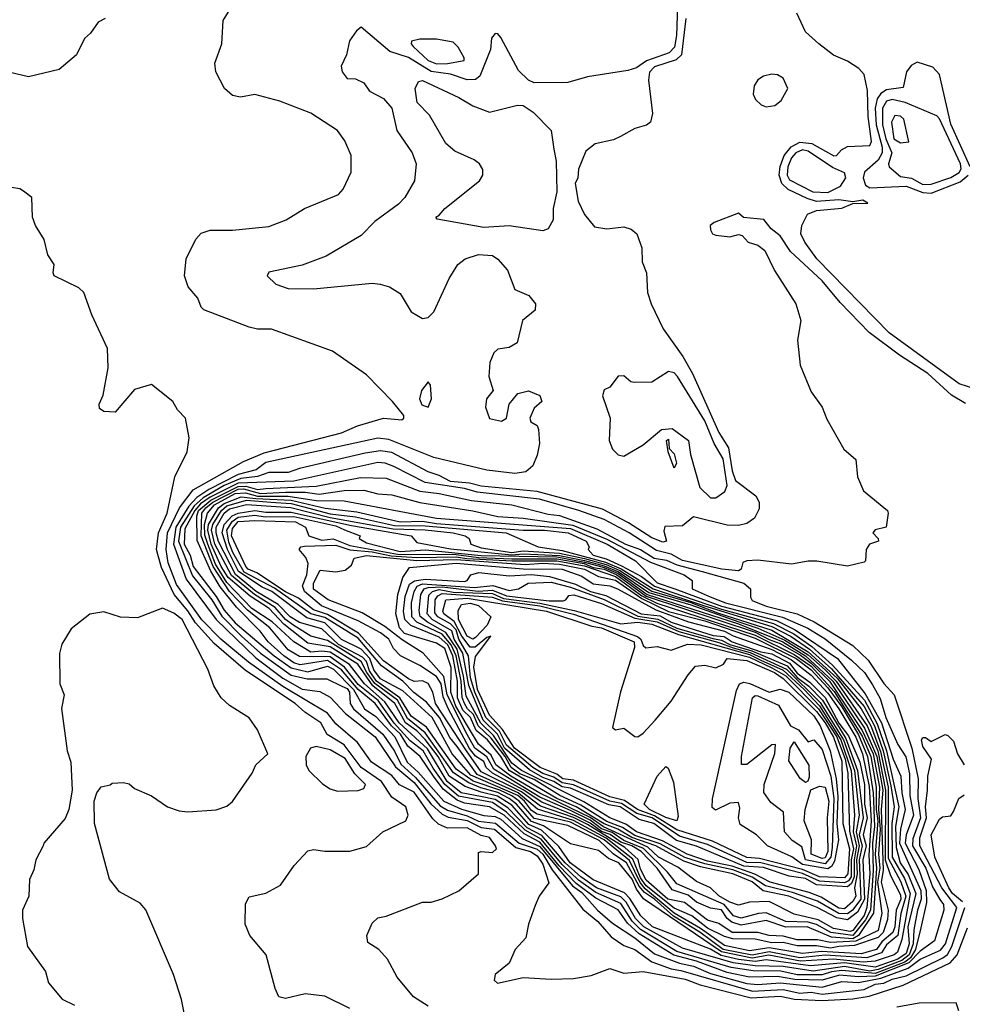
# Model space of a CAD drawing. Extents: x 1268547 to 1425625, y 515768 to 616754.
# Tile 142 of 256: x 1307554 to 1310926, y 584778 to 588301. Entities that reach past the tile are written whole.
import ezdxf

# ---------------------------------------------------------------- set-up
doc = ezdxf.new("R2010")
doc.units = 0

msp = doc.modelspace()

# ---------------------------------------------------------------- linework, layer by layer
at = {"layer": '0CON10XD'}
for points in [[(1309908.1, 588388.1), (1309904, 588245), (1309896.7, 588203.3), (1309877.7, 588182.3), (1309796.6, 588153.4), (1309760.6, 588129.4), (1309729.5, 588119.5), (1309585, 588096.1), (1309515, 588076.2), (1309395, 588075.3), (1309374.8, 588084.8), (1309338.9, 588118.9), (1309275, 588236.9), (1309265, 588250.6), (1309255, 588252.2), (1309242.2, 588235), (1309238.6, 588195), (1309200.7, 588099.3), (1309185, 588086.9), (1309155, 588086), (1309095, 588106.2), (1309026.1, 588116.1), (1308945, 588165.9), (1308877.7, 588187.7), (1308775, 588274.2), (1308758.7, 588261.3), (1308734.4, 588225), (1308722.9, 588175), (1308704.2, 588135), (1308707.1, 588115), (1308725, 588091.2), (1308755, 588089.2), (1308785, 588075.6), (1308804.8, 588044.8), (1308855, 588018.7), (1308884.7, 587985), (1308902.9, 587905), (1308958.2, 587825), (1308972.5, 587785), (1308966.5, 587725), (1308931.5, 587665), (1308909.4, 587640.6), (1308825, 587578.7), (1308775, 587528.4), (1308650.5, 587455), (1308565, 587423.2), (1308445, 587397.5), (1308439.2, 587385), (1308470, 587355), (1308515, 587338.8), (1308605, 587337.9), (1308815, 587358.7), (1308843.3, 587355), (1308876.7, 587345), (1308915, 587322), (1308955, 587256.2), (1308995, 587232), (1309015, 587236), (1309035, 587256), (1309090.6, 587375), (1309121.4, 587425), (1309148, 587445), (1309195, 587461.3), (1309245, 587456.9), (1309265, 587444.4), (1309298.5, 587405), (1309325.4, 587335.4), (1309375, 587314), (1309399.5, 587285), (1309397.7, 587262.3), (1309352.9, 587225), (1309333.5, 587145), (1309305, 587128.4), (1309265, 587121.8), (1309250.5, 587109.5), (1309236.4, 587075), (1309232.5, 587025), (1309247.5, 586975), (1309224.5, 586945), (1309220, 586915), (1309235, 586874.5), (1309277.5, 586865), (1309295.6, 586875), (1309305.3, 586925), (1309335.8, 586964.2), (1309373.8, 586973.8), (1309415, 586957.1), (1309422.5, 586935), (1309395, 586911.4), (1309378.9, 586875), (1309382.5, 586862.5), (1309405, 586849.2), (1309410.4, 586835), (1309413.2, 586785), (1309405, 586742.9), (1309390.3, 586705), (1309365, 586683), (1309325, 586678), (1309225, 586689.6), (1309035, 586734.7), (1308875, 586798.8), (1308835, 586804.4), (1308435, 586717.2), (1308399.7, 586690.3), (1308335, 586673.3), (1308230.2, 586619.8), (1308187.9, 586592.1), (1308159.4, 586560.6), (1308112.6, 586485), (1308104.2, 586425), (1308149.5, 586299.5), (1308256.3, 586155), (1308398.2, 586018.2), (1308495, 585945.5), (1308565, 585906.2), (1308627.5, 585897.5), (1308665, 585877), (1308719.1, 585819.1), (1308825.8, 585735), (1308898.1, 585628.1), (1308965, 585571.6), (1309025.4, 585495.4), (1309065, 585458.3), (1309087.4, 585447.4), (1309155, 585435.6), (1309205, 585410.4), (1309252.4, 585405), (1309329.5, 585339.5), (1309380.8, 585325), (1309405, 585309.4), (1309425, 585280), (1309446.6, 585213.4), (1309412.9, 585165), (1309398, 585132), (1309374.5, 585065), (1309365, 585016.7), (1309326.9, 584975), (1309304.6, 584925.4), (1309254.4, 584885), (1309251.1, 584865), (1309263.7, 584853.7), (1309355, 584874.1), (1309455, 584868.4), (1309535, 584871.2), (1309598.4, 584881.6), (1309665, 584906.6), (1309715, 584890), (1309784.7, 584895.3), (1309935, 584868.4), (1309987.8, 584847.8), (1310171.2, 584801.2), (1310275, 584807.8), (1310326.4, 584796.4), (1310425, 584791.7), (1310535, 584798.5), (1310592.7, 584807.3), (1310715, 584846.3), (1310883.1, 584926.9), (1310908, 584955), (1310945, 585051.5)], [(1309015, 584771.9), (1308962.5, 584805), (1308904.2, 584875), (1308870.3, 584940.3), (1308838.8, 584975), (1308800, 585000), (1308795.7, 585025), (1308815, 585068.8), (1308835, 585087.5), (1308865, 585093.1), (1308995, 585143.8), (1309026.4, 585143.6), (1309065, 585156.2), (1309125, 585184.2), (1309195.7, 585245), (1309195, 585321.2), (1309205, 585325.6), (1309245, 585321.9), (1309260, 585335), (1309255.6, 585345), (1309235, 585375.6), (1309205, 585381.9), (1309155, 585410.1), (1309085, 585408.4), (1309052.5, 585422.5), (1309031.5, 585441.5), (1308965, 585537.4), (1308913, 585563), (1308885, 585597), (1308812.9, 585645), (1308762.7, 585715), (1308685, 585782.4), (1308655, 585819.7), (1308495, 585915.7), (1308372.4, 586002.4), (1308273.9, 586085), (1308205, 586153.4), (1308115, 586280.2), (1308085, 586357.6), (1308078.1, 586405), (1308082.9, 586465), (1308125.1, 586555), (1308175, 586619), (1308355, 586720), (1308428.4, 586751.6), (1308705, 586823.5), (1308761.9, 586848.1), (1308855, 586875.4), (1308920.8, 586869.2), (1308928.8, 586875), (1308928, 586885), (1308887.1, 586935), (1308795, 587030), (1308673.3, 587115), (1308455, 587194), (1308404.2, 587194.2), (1308375, 587200.8), (1308213, 587263), (1308203, 587273), (1308191.4, 587305), (1308156.9, 587345), (1308143.5, 587385), (1308149.6, 587445), (1308184, 587516), (1308203.1, 587536.9), (1308235, 587547.7), (1308315, 587548.5), (1308445, 587561.4), (1308507.5, 587585), (1308572.5, 587625), (1308695, 587676.2), (1308710.8, 587695), (1308739.2, 587755), (1308739.2, 587815), (1308717.5, 587867.5), (1308691.2, 587905), (1308595, 587967.1), (1308485, 588010), (1308395, 588034), (1308343.9, 588023.9), (1308315, 588030), (1308286.7, 588055), (1308256.2, 588115), (1308252, 588145), (1308277.5, 588215), (1308281.7, 588298.3), (1308310, 588345)], [(1307860, 588305), (1307835, 588292.5), (1307807.3, 588252.7), (1307786, 588234), (1307756.7, 588175), (1307695, 588123.3), (1307585, 588096.7), (1307515, 588113.3)], [(1309937.3, 588305), (1309921.1, 588175), (1309902.1, 588157.9), (1309825, 588132.4), (1309807.2, 588112.8), (1309803.7, 588085), (1309817.4, 587965), (1309810.4, 587935), (1309796.7, 587923.3), (1309755, 587911.5), (1309703.6, 587883.6), (1309678.3, 587871.7), (1309613.3, 587856.7), (1309579.7, 587830.3), (1309553.3, 587766.7), (1309551.3, 587735), (1309541.6, 587715), (1309551.7, 587651.7), (1309574, 587604), (1309610, 587560), (1309655, 587552.5), (1309715, 587560.5), (1309742, 587552), (1309761.6, 587535), (1309779.2, 587485), (1309781.4, 587435), (1309796, 587396), (1309799.6, 587325), (1309813.1, 587285), (1309855.8, 587195), (1309926.3, 587096.3), (1309961.1, 587035), (1310055, 586824.7), (1310089.7, 586769.7), (1310103.3, 586686.6), (1310115, 586652.1), (1310187, 586597), (1310200, 586575), (1310199.5, 586550.5), (1310182.4, 586517.6), (1310155, 586498.5), (1310125, 586491.5), (1310085, 586493.2), (1309965, 586521.9), (1309925, 586490.8), (1309861.9, 586488.1), (1309858.3, 586471.7), (1309867.5, 586435), (1309855, 586432.3), (1309815, 586447.2), (1309731.5, 586501.5), (1309639.5, 586549.5), (1309405, 586612.6), (1309205, 586632.1), (1309163, 586643), (1309095, 586649.2), (1309055, 586670.6), (1309015, 586682.9), (1308885, 586752.3), (1308845, 586759.1), (1308790.3, 586750.3), (1308555, 586695.8), (1308515, 586681.3), (1308445, 586680.9), (1308405, 586666.4), (1308345, 586659.4), (1308285.8, 586634.2), (1308209.9, 586590.1), (1308178.2, 586561.8), (1308129.5, 586485), (1308122.5, 586435), (1308171.6, 586311.6), (1308241.1, 586225), (1308277.2, 586167.2), (1308347.2, 586095), (1308415.3, 586035), (1308525, 585955.7), (1308582.5, 585942.5), (1308652.6, 585942.6), (1308706.9, 585917), (1308725, 585907.9), (1308733.4, 585895), (1308736.6, 585855), (1308747.9, 585835), (1308853.2, 585745), (1308895, 585683.6), (1308917.5, 585637.5), (1308970.2, 585590.2), (1309058.5, 585488.5), (1309085, 585472.6), (1309155, 585452.3), (1309195, 585433.1), (1309256.5, 585426.5), (1309340.8, 585355), (1309405, 585333.5), (1309425.8, 585315), (1309459.2, 585259.2), (1309568.4, 585118.4), (1309622.4, 585075), (1309669.5, 585019.5), (1309715, 584988.9), (1309755, 584973.9), (1309815, 584930.9), (1309885, 584905.5), (1309919.3, 584899.3), (1310175.7, 584825.7), (1310285, 584831.7), (1310345, 584818.8), (1310385, 584821.3), (1310425, 584814.8), (1310575, 584831.1), (1310615, 584851), (1310645, 584854.1), (1310675, 584868.3), (1310725, 584880), (1310857, 584945), (1310872.9, 584957.1), (1310888.6, 584985), (1310935.7, 585125)], [(1311005, 586970.1), (1310915, 586998.6), (1310665, 587180.4), (1310405.8, 587445.8), (1310362.5, 587505), (1310348.5, 587535), (1310352.5, 587565), (1310372.5, 587605), (1310405, 587618.1), (1310495, 587627), (1310535, 587642.9), (1310588, 587645), (1310570, 587655), (1310535, 587649.1), (1310485, 587656.9), (1310405, 587650.9), (1310370.9, 587660.9), (1310303.7, 587693.7), (1310280, 587715), (1310271.5, 587745), (1310274.6, 587775.4), (1310289.1, 587815), (1310313.7, 587846.3), (1310345, 587863.2), (1310388, 587858), (1310466.2, 587813.8), (1310476.4, 587815), (1310494.4, 587835.6), (1310515, 587847.8), (1310595, 587851.3), (1310601.2, 587865), (1310588.9, 587955), (1310587.5, 588047.5), (1310574.7, 588104.7), (1310556.4, 588126.4), (1310515, 588152.9), (1310465, 588174), (1310413.3, 588215), (1310365, 588257.1), (1310334, 588324)], [(1309045, 588142.6), (1309085, 588144.5), (1309143.8, 588155), (1309143.8, 588165), (1309122.7, 588202.7), (1309105, 588221.2), (1309045, 588231.9), (1308985, 588231.9), (1308956.1, 588223.9), (1308954.2, 588215), (1308961.5, 588205), (1309015.3, 588155), (1309045, 588142.6)], [(1310953.8, 587775), (1310885, 587927.9), (1310844.5, 588105), (1310820.8, 588130.8), (1310765, 588149.3), (1310743.2, 588136.8), (1310727, 588115), (1310715, 588058.7), (1310655, 588050.2), (1310635, 588037.3), (1310621.8, 588018.2), (1310614.4, 587985), (1310618, 587925), (1310639.7, 587845), (1310639.9, 587825), (1310625, 587798.1), (1310576, 587755), (1310571.5, 587735), (1310579.6, 587709.6), (1310595, 587700), (1310725.2, 587705.2), (1310785, 587683), (1310815, 587681)], [(1310225, 587989.8), (1310255, 587993.5), (1310278.3, 588011.7), (1310302.6, 588055), (1310285, 588092.4), (1310265, 588103.7), (1310245, 588105.9), (1310215, 588098.9), (1310195, 588086), (1310181.1, 588065), (1310177.8, 588035), (1310186.8, 588015), (1310206.4, 587996.4), (1310225, 587989.8)], [(1309425, 587545.3), (1309305, 587564.1), (1309215, 587557.7), (1309047, 587587), (1309042.5, 587595), (1309055, 587601.2), (1309074.6, 587625.4), (1309198.9, 587725), (1309210.5, 587745), (1309210.5, 587765), (1309199.4, 587785), (1309179.4, 587799.4), (1309110.9, 587830.9), (1309078, 587858), (1309019.5, 587959.5), (1308976.5, 588005), (1308969.2, 588055), (1308980.3, 588079.7), (1308995, 588083.1), (1309125, 588023.1), (1309175, 587992.5), (1309235, 587970), (1309335, 587995.6), (1309355, 587994.2), (1309390.6, 587970.6), (1309455.3, 587905), (1309465, 587837.8), (1309473, 587795), (1309475.5, 587685), (1309462.2, 587625), (1309462.8, 587585), (1309445, 587553.2), (1309425, 587545.3)], [(1310785, 587711.6), (1310815, 587712.7), (1310885, 587736), (1310915, 587754.9), (1310922.4, 587767.6), (1310920.2, 587785), (1310845, 587946), (1310835, 587957.1), (1310721.5, 588005), (1310675, 588015.9), (1310655, 588009.6), (1310641.2, 587985), (1310641, 587925), (1310653, 587875), (1310674.6, 587825), (1310661.9, 587785), (1310664.7, 587775), (1310705, 587740.4), (1310745, 587734.5), (1310785, 587711.6)], [(1310705, 587861.1), (1310735, 587864.5), (1310717.5, 587945), (1310705, 587956.4), (1310685, 587958.1), (1310672.6, 587935), (1310681.5, 587875), (1310705, 587861.1)], [(1310445, 587683.3), (1310490.8, 587705), (1310510, 587735), (1310505, 587753.6), (1310461.7, 587771.7), (1310375, 587830.6), (1310355, 587835.2), (1310330.7, 587825), (1310315, 587806.8), (1310302.3, 587775), (1310300, 587745), (1310307.9, 587727.9), (1310391.7, 587685), (1310445, 587683.3)], [(1310815, 587681), (1310918.9, 587721.1), (1310946.9, 587745)], [(1308735, 584762.9), (1308645, 584807.5), (1308575, 584815.6), (1308505, 584799.4), (1308481.2, 584805), (1308467.5, 584835), (1308435.8, 584955), (1308376.7, 585025), (1308360, 585065), (1308361.7, 585138.3), (1308375, 585162.5), (1308434.4, 585175.6), (1308486.7, 585205), (1308536.2, 585275), (1308585, 585328), (1308605, 585332.5), (1308645, 585325.7), (1308735, 585326.7), (1308795, 585343.1), (1308852.5, 585395), (1308935.4, 585434.6), (1308943.8, 585455), (1308935.8, 585485), (1308885, 585519.9), (1308848.8, 585575), (1308775.5, 585625), (1308715, 585706.9), (1308653.4, 585743.4), (1308631.5, 585785), (1308573.6, 585823.6), (1308539, 585855), (1308362.3, 585972.3), (1308249.7, 586069.7), (1308183, 586143), (1308155.8, 586185.8), (1308106, 586245), (1308061.7, 586341.7), (1308047.6, 586387.6), (1308043.5, 586405), (1308050.9, 586465), (1308081.7, 586535), (1308108.9, 586665), (1308153.1, 586755), (1308160, 586805), (1308147.1, 586875), (1308118, 586905), (1308101.2, 586935), (1308025, 586996), (1307965, 586978), (1307895, 586896.7), (1307855, 586898.8), (1307839.5, 586909.5), (1307838, 586925), (1307852.7, 586957.3), (1307870.5, 587055), (1307867.8, 587125), (1307811.9, 587245), (1307783.3, 587325), (1307765, 587341.2), (1307677.5, 587385), (1307673.3, 587395), (1307677.5, 587425), (1307655, 587460), (1307641.2, 587515), (1307610, 587565), (1307600, 587595), (1307597.5, 587665), (1307567, 587687), (1307555, 587695.7), (1307525, 587701.2)], [(1310937.4, 586927.4), (1310887.6, 586957.6), (1310802.5, 587035), (1310701, 587101), (1310592.4, 587182.4), (1310488.8, 587288.8), (1310425, 587367), (1310311.7, 587471.7), (1310275, 587527.3), (1310242.9, 587552.9), (1310216.2, 587586.2), (1310143.7, 587593.7), (1310125, 587608.6), (1310038, 587575), (1310024.6, 587565), (1310025, 587548.8), (1310032.9, 587535), (1310045, 587530), (1310095, 587524.2), (1310125, 587532), (1310138.8, 587528.8), (1310160, 587505), (1310195, 587493.8), (1310220, 587475), (1310254, 587404), (1310330.9, 587285), (1310348.6, 587225), (1310336.9, 587155), (1310346.2, 587065), (1310385, 586970), (1310424.4, 586915), (1310441.7, 586871.7), (1310502.5, 586765), (1310545, 586727.5), (1310551.1, 586665), (1310572.2, 586615), (1310658, 586545), (1310661.2, 586535), (1310654.2, 586485.8), (1310614.6, 586475.4), (1310606.7, 586465), (1310625.4, 586445.4), (1310626.7, 586435), (1310594, 586425), (1310582.5, 586405), (1310580, 586365), (1310575, 586360), (1310515, 586345.9), (1310406.3, 586363.7), (1310375, 586363.9), (1310315, 586352.5), (1310195, 586366.8), (1310155.4, 586364.6), (1310141.5, 586358.5), (1310135.4, 586335), (1310125, 586328.9), (1310065.3, 586334.7), (1309925, 586366.6), (1309885, 586389.2), (1309832, 586402), (1309734.8, 586465), (1309645, 586512.6), (1309554.7, 586545.3), (1309413.9, 586586.1), (1309190.8, 586610.8), (1309145, 586623.7), (1309005.1, 586645.1), (1308892.2, 586702.2), (1308861.8, 586715), (1308835, 586717.4), (1308535, 586650.6), (1308335, 586642.8), (1308235, 586593), (1308201, 586569), (1308180.2, 586545), (1308145, 586479.4), (1308142.5, 586425), (1308163.3, 586385), (1308175.1, 586345), (1308257.1, 586237.1), (1308285, 586188.7), (1308325, 586143), (1308463.9, 586025), (1308525, 585982), (1308585, 585968.3), (1308655, 585987.6), (1308677, 585977), (1308748.2, 585905), (1308788, 585835), (1308827.9, 585807.9), (1308896, 585735), (1308940.1, 585645), (1308979.2, 585609.2), (1309070.9, 585505), (1309135, 585477.1), (1309215, 585453.5), (1309255, 585450.8), (1309275, 585441.2), (1309352, 585372), (1309415, 585343.2), (1309531.9, 585201.9), (1309565, 585178.3), (1309620.8, 585115), (1309675, 585068.4), (1309755, 585015.9), (1309825, 584959.5), (1309914.7, 584925), (1309964.5, 584914.5), (1310025, 584888.6), (1310155, 584853.2), (1310195, 584849.4), (1310275, 584854.8), (1310425, 584840.2), (1310495, 584860), (1310555, 584856.6), (1310635, 584872), (1310732.2, 584907.8), (1310775, 584939.3), (1310848.3, 584971.7), (1310866.2, 584995), (1310907, 585125), (1310852.8, 585195), (1310773.7, 585345), (1310774.3, 585374.3), (1310797.6, 585445), (1310795.1, 585485), (1310801.9, 585545), (1310802.9, 585595), (1310815.8, 585655), (1310785, 585700.8), (1310780, 585725), (1310785, 585732.9), (1310795, 585733.1), (1310815, 585719.2), (1310865, 585743.8), (1310875, 585740), (1310895, 585719.5), (1310909.5, 585675), (1310932.4, 585635)], [(1310045, 586590.5), (1310076.7, 586613.3), (1310085.5, 586634.5), (1310070.5, 586730.5), (1310038.4, 586785), (1310005, 586866.3), (1309907.4, 587025), (1309895, 587037.7), (1309875, 587042.8), (1309815, 587004.4), (1309752.6, 587002.6), (1309740, 587005), (1309715, 587026.7), (1309695, 587026.2), (1309665, 586986.2), (1309645, 586976.7), (1309638.6, 586955), (1309666.9, 586875), (1309662.9, 586795), (1309674.4, 586764.4), (1309695, 586744.2), (1309715, 586739.4), (1309785, 586779.6), (1309849.5, 586835), (1309888.4, 586838.4), (1309946.6, 586795), (1309953.5, 586745), (1309987.4, 586627.4), (1310025, 586591), (1310045, 586590.5)], [(1309015, 586914.6), (1309027.2, 586945), (1309023.9, 586993.9), (1309015, 587005.5), (1308992, 586975), (1308984.3, 586945), (1308993.1, 586923.1), (1309015, 586914.6)], [(1309895, 586696.7), (1309874.3, 586755), (1309867.5, 586795), (1309875, 586800), (1309877.5, 586767.5), (1309895, 586748), (1309903.8, 586715), (1309895, 586696.7)], [(1310425, 584864.8), (1310326.7, 584866.7), (1310265, 584878), (1310165, 584875.4), (1310085, 584892.7), (1309975, 584932.9), (1309893.7, 584953.7), (1309770.3, 585030.3), (1309728.6, 585068.6), (1309695, 585116.5), (1309615, 585158.2), (1309545, 585210.8), (1309483.9, 585273.9), (1309415, 585358.5), (1309358.7, 585388.7), (1309287.3, 585455), (1309235, 585484.5), (1309145, 585498.5), (1309119.3, 585509.3), (1309068.5, 585548.5), (1309034, 585594), (1308986.8, 585665), (1308942.3, 585702.3), (1308915.7, 585745), (1308884.6, 585774.6), (1308825.5, 585855), (1308765, 585904.9), (1308705.1, 585975), (1308655, 586008.5), (1308556.8, 585993.2), (1308535, 586000.3), (1308498.4, 586025), (1308443.2, 586075), (1308413.9, 586113.9), (1308329.7, 586199.7), (1308271.5, 586271.5), (1308237.7, 586327.7), (1308188.3, 586438.3), (1308187.3, 586525), (1308194.2, 586545), (1308237.4, 586582.6), (1308335, 586631.4), (1308362.5, 586632.5), (1308405, 586619.7), (1308435, 586623.7), (1308615, 586632.3), (1308773.7, 586663.7), (1308865, 586660.9), (1308985, 586613.9), (1309055, 586605.9), (1309170.4, 586580.4), (1309315, 586565.2), (1309445, 586531.7), (1309485, 586526.8), (1309619.2, 586479.2), (1309721.5, 586425), (1309775, 586405.5), (1309823.6, 586375), (1309867.5, 586367.5), (1309905, 586350.9), (1309995, 586326.7), (1310144.6, 586285), (1310167.9, 586265), (1310168.8, 586235), (1310175, 586222.6), (1310225, 586202.5), (1310335.6, 586175.7), (1310396.4, 586146.4), (1310535, 586061.8), (1310589.7, 586009.7), (1310645, 585926.6), (1310683, 585885), (1310745.8, 585695), (1310768.4, 585585), (1310767, 585515), (1310776.2, 585445), (1310749.1, 585370.9), (1310748.4, 585345), (1310795.7, 585265), (1310819, 585199), (1310846.3, 585153.7), (1310859.1, 585135), (1310860.2, 585115), (1310827.2, 585005), (1310775, 584967.9), (1310735, 584926.3), (1310615, 584879.5), (1310555, 584876.9), (1310486.8, 584883.2), (1310425, 584864.8)], [(1310425, 584883.7), (1310335, 584884.1), (1310277.2, 584897.2), (1310177.6, 584897.6), (1310099.5, 584909.5), (1309905, 584967), (1309775, 585046.1), (1309745, 585075.3), (1309705, 585139.2), (1309615, 585177.8), (1309552.9, 585222.9), (1309495, 585278), (1309419.3, 585369.3), (1309361.8, 585401.8), (1309296.1, 585466.1), (1309245, 585500), (1309123.6, 585523.6), (1309074.3, 585564.3), (1309033.3, 585623.3), (1308997.6, 585685), (1308950.8, 585720.8), (1308894.1, 585784.1), (1308836.6, 585865), (1308765, 585923), (1308716.5, 585985), (1308665, 586021), (1308555, 586022.5), (1308515, 586046.8), (1308449.1, 586125), (1308368.9, 586188.9), (1308304.8, 586254.8), (1308246, 586345), (1308203.3, 586455), (1308205.8, 586535), (1308219.9, 586555), (1308244.7, 586575.3), (1308335, 586621), (1308355, 586622.1), (1308415, 586605.7), (1308505, 586610.7), (1308575, 586611), (1308625, 586603.6), (1308715, 586617.1), (1308785, 586617.6), (1308835, 586604.3), (1308885, 586601), (1308985, 586573.6), (1309175, 586543.9), (1309265, 586523.1), (1309355, 586517.5), (1309532.6, 586492.6), (1309655, 586442.8), (1309810.1, 586360.1), (1309931.2, 586315), (1309959.2, 586295), (1309960, 586265), (1310024, 586236), (1310079, 586215), (1310283.1, 586163.2), (1310373.7, 586123.7), (1310435, 586086.2), (1310529.7, 586009.7), (1310575.7, 585965), (1310605, 585921.8), (1310632.6, 585872.6), (1310652.9, 585805), (1310695, 585707.5), (1310723.8, 585663.8), (1310737.6, 585602.4), (1310738.7, 585525), (1310751.7, 585455), (1310725, 585384.8), (1310721.6, 585355), (1310770.9, 585260.9), (1310797.4, 585185), (1310797.9, 585142.1), (1310777.5, 585052.5), (1310758.8, 584975), (1310740.7, 584945), (1310720.3, 584929.7), (1310615, 584889.1), (1310495, 584898.9), (1310457.8, 584895), (1310425, 584883.7)], [(1310393, 584897), (1310285, 584914), (1310185, 584915.7), (1310106.3, 584926.3), (1309925, 584978.7), (1309786.4, 585055), (1309757, 585085), (1309724.1, 585144.1), (1309705, 585163.1), (1309617.5, 585195), (1309561.2, 585235), (1309505, 585284.2), (1309422.2, 585382.2), (1309369.9, 585409.9), (1309300.7, 585480.7), (1309255, 585511.5), (1309202, 585522), (1309133.5, 585535), (1309083.1, 585575), (1309012.4, 585692.4), (1308911, 585785), (1308860.2, 585860.2), (1308787.8, 585925), (1308733.8, 585993.8), (1308665, 586037.8), (1308635, 586042.4), (1308595, 586038.6), (1308535, 586075.3), (1308456.6, 586146.6), (1308383.9, 586195), (1308295, 586287.5), (1308255, 586353.5), (1308226.6, 586425), (1308216.7, 586456.7), (1308215.1, 586494.9), (1308226, 586535), (1308251.2, 586565), (1308325, 586605.5), (1308361.2, 586608.8), (1308405, 586596.9), (1308515, 586596.4), (1308615, 586581.4), (1308715, 586579.4), (1309045, 586517.4), (1309525, 586480.1), (1309655.6, 586425), (1309757.4, 586365), (1309835, 586286.8), (1309898.1, 586265), (1310065, 586202.8), (1310261, 586151), (1310328.6, 586118.6), (1310479.2, 586015), (1310579.2, 585889.2), (1310637.6, 585785), (1310679.1, 585655), (1310706.2, 585595), (1310710.1, 585535), (1310722.1, 585475), (1310704.7, 585405.3), (1310701.8, 585355), (1310777.4, 585185), (1310778.9, 585155), (1310765.4, 585114.6), (1310752.6, 585045), (1310750.6, 584995), (1310736, 584955), (1310709.8, 584935), (1310625, 584902.7), (1310595, 584897.5), (1310505, 584913.8), (1310393, 584897)], [(1310615, 584910.7), (1310505, 584926.8), (1310383.5, 584916.5), (1310225, 584937.3), (1310185, 584931.6), (1310125, 584938.3), (1310063.3, 584953.3), (1310025, 584975.6), (1309817.9, 585055), (1309776.1, 585095), (1309737.2, 585157.2), (1309717.7, 585177.7), (1309605, 585223.7), (1309523.7, 585285), (1309483.2, 585343.2), (1309421.2, 585401.2), (1309375, 585422.1), (1309315, 585490.4), (1309263.2, 585523.2), (1309205, 585537.7), (1309148.2, 585558.2), (1309090.8, 585595), (1309050.8, 585665), (1309005, 585725.8), (1308975, 585756.2), (1308933.7, 585785), (1308896.3, 585855), (1308817.2, 585917.2), (1308763.6, 585995), (1308665, 586057.6), (1308585, 586069.9), (1308498.8, 586138.8), (1308446, 586195), (1308378.7, 586238.7), (1308299.2, 586305), (1308274.6, 586345), (1308238.7, 586425), (1308226.6, 586475), (1308229.4, 586495), (1308265, 586555), (1308285, 586570), (1308346.5, 586593.5), (1308398.6, 586588.6), (1308525, 586582.3), (1308646.3, 586553.7), (1308760.6, 586540.6), (1308915, 586505.1), (1308995, 586507.5), (1309045, 586498.2), (1309355, 586474.6), (1309431.4, 586475), (1309516.1, 586465), (1309580.6, 586435), (1309591.5, 586415), (1309588.2, 586405), (1309605.5, 586385), (1309652.1, 586372.1), (1309707, 586347), (1309779, 586309), (1309825, 586274.1), (1309925, 586240.3), (1310065, 586191.9), (1310250.6, 586140.6), (1310323.3, 586103.3), (1310388, 586058), (1310461.5, 585991.5), (1310576.1, 585866.1), (1310622.2, 585782.2), (1310655.2, 585685), (1310699.7, 585485), (1310687.4, 585415), (1310689.3, 585339.3), (1310704, 585285), (1310733.1, 585243.1), (1310759.6, 585175), (1310731.4, 585055), (1310736.1, 584995), (1310725, 584960.5), (1310695, 584939.9), (1310615, 584910.7)], [(1310571.2, 584928.8), (1310465, 584940), (1310346.8, 584933.2), (1310234.4, 584954.5), (1310175, 584943.2), (1310065, 584965.5), (1309785.7, 585155.7), (1309760.1, 585190.1), (1309745, 585226.5), (1309697.1, 585285), (1309660.5, 585300.5), (1309625, 585328.1), (1309525, 585352.4), (1309427.3, 585417.3), (1309385, 585431.8), (1309331.6, 585495), (1309305, 585515), (1309265, 585536.4), (1309203.3, 585553.3), (1309160.2, 585570.2), (1309106.2, 585606.2), (1309005, 585750.1), (1308941.3, 585801.3), (1308906.1, 585866.1), (1308825, 585926.3), (1308795.6, 585965), (1308775.4, 586005.4), (1308655, 586079.9), (1308595, 586095.4), (1308535, 586133.4), (1308505, 586155.6), (1308467.8, 586197.8), (1308394, 586244), (1308312.2, 586312.2), (1308251.8, 586425), (1308239.7, 586475), (1308244.6, 586495), (1308275.5, 586545), (1308295, 586561.6), (1308365, 586581.5), (1308452.5, 586575), (1308525, 586569.7), (1308665, 586533.6), (1308755, 586522.2), (1308895, 586491.6), (1309005, 586490.5), (1309293.9, 586465), (1309408.5, 586415), (1309495, 586401.5), (1309650, 586360), (1309706.1, 586336.1), (1309820, 586265), (1310000.7, 586205), (1310245, 586130.1), (1310313.7, 586093.7), (1310379.2, 586049.2), (1310458.1, 585978.1), (1310575, 585844.3), (1310612.1, 585775), (1310643.1, 585685), (1310670.5, 585560.5), (1310682.1, 585485), (1310674.4, 585425.6), (1310675.4, 585304.6), (1310719, 585229), (1310739.4, 585175), (1310709.4, 585010.6), (1310693.8, 584965), (1310682.3, 584955), (1310615, 584932.6), (1310571.2, 584928.8)], [(1310585, 584944.1), (1310435, 584953.6), (1310345, 584944.9), (1310235, 584966.4), (1310175, 584953.9), (1310071.1, 584975), (1309986.7, 585036.7), (1309893.3, 585093.3), (1309825, 585155), (1309788.7, 585178.7), (1309770.7, 585200.7), (1309724.8, 585285), (1309677.1, 585317.1), (1309627, 585365), (1309515, 585417.7), (1309395, 585443.6), (1309341.4, 585505), (1309315, 585524.1), (1309272.1, 585545), (1309176.3, 585576.3), (1309115, 585619.7), (1309009.4, 585769.4), (1308955, 585809.6), (1308914.5, 585874.5), (1308831, 585935), (1308805, 585971.2), (1308794.3, 586004.3), (1308780, 586020), (1308695, 586065.1), (1308635, 586121.2), (1308555, 586144.2), (1308521.4, 586165), (1308478.8, 586208.8), (1308399.4, 586255), (1308326.2, 586316.2), (1308265, 586434.2), (1308256.5, 586465), (1308256.3, 586485), (1308285.7, 586535), (1308305, 586550.9), (1308365, 586566.7), (1308523.8, 586556.1), (1308665, 586520.1), (1308889.9, 586479.9), (1309005, 586476.1), (1309105, 586464.7), (1309147.3, 586455), (1309161.8, 586445), (1309168.5, 586425), (1309205, 586412), (1309315, 586395.1), (1309355, 586400.4), (1309485, 586391.9), (1309575, 586373.1), (1309651.7, 586351.7), (1309700.8, 586330.8), (1309815, 586257), (1309955, 586215.9), (1310050.7, 586179.3), (1310245, 586116.5), (1310375, 586040), (1310478.6, 585945), (1310564.9, 585835), (1310599.5, 585775), (1310633.4, 585683.4), (1310660.9, 585555), (1310661.1, 585301.1), (1310706.5, 585216.5), (1310724.1, 585165), (1310706.3, 585103.7), (1310695, 585025), (1310655, 584991.2), (1310636.9, 584963.1), (1310585, 584944.1)], [(1310565, 584958.7), (1310422.8, 584967.2), (1310355, 584959.9), (1310235, 584980.4), (1310165, 584969.7), (1310075, 584988.9), (1309989, 585049), (1309895, 585104.3), (1309791.6, 585191.6), (1309773.7, 585213.7), (1309735, 585293.2), (1309645, 585366.8), (1309525, 585429.8), (1309405, 585458.7), (1309385, 585472.1), (1309360.1, 585505), (1309335.7, 585525), (1309168.4, 585598.4), (1309101.4, 585675), (1309029, 585805), (1308925, 585899.5), (1308845, 585943.3), (1308821.3, 585975), (1308806.1, 586015), (1308775, 586048.7), (1308705, 586083.2), (1308645, 586143.7), (1308581.1, 586161.1), (1308456.2, 586255), (1308420.9, 586270.9), (1308336.3, 586326.3), (1308296.9, 586405), (1308277.8, 586465), (1308285.5, 586494.5), (1308314.1, 586525.9), (1308335, 586536.1), (1308394.8, 586545.2), (1308435, 586538.8), (1308525, 586539.5), (1308583.5, 586526.5), (1308741, 586491), (1308954.2, 586455), (1308975, 586430.5), (1309095, 586408.2), (1309315, 586385.9), (1309355, 586390.3), (1309485, 586384.5), (1309575, 586366.7), (1309645, 586347.7), (1309696.2, 586326.2), (1309805, 586251.2), (1309955, 586207.2), (1310127.3, 586147.3), (1310195, 586124.6), (1310291.5, 586081.5), (1310375, 586028.7), (1310435.6, 585975), (1310475.5, 585935), (1310585.8, 585775), (1310623.5, 585685), (1310651.8, 585545), (1310650.3, 585295), (1310669.1, 585239.1), (1310705, 585169.5), (1310705.9, 585155), (1310689.5, 585115), (1310685.4, 585055), (1310677.4, 585035), (1310638, 585002), (1310619.5, 584975), (1310585, 584964.7), (1310565, 584958.7)], [(1310455, 584979.8), (1310405, 584987.8), (1310335, 584987.7), (1310285, 584999.8), (1310245, 584998.4), (1310185, 585011.3), (1310105, 585012.5), (1310075, 585021), (1310015, 585051.3), (1309958.1, 585095), (1309895, 585122.3), (1309795, 585202.4), (1309775, 585230.4), (1309747.5, 585297.5), (1309652.4, 585372.4), (1309535, 585436.3), (1309406.5, 585476.5), (1309337.7, 585535), (1309190.4, 585600.4), (1309118.8, 585701.2), (1309093.3, 585733.3), (1309055.4, 585805), (1309009.5, 585859.5), (1308963.9, 585893.9), (1308925, 585934.6), (1308848.8, 585988.8), (1308765, 586088.8), (1308645, 586162.2), (1308595, 586175.2), (1308465, 586267.2), (1308357.1, 586325), (1308316.3, 586395), (1308302, 586432), (1308295.2, 586475), (1308314.6, 586505.4), (1308335, 586520.7), (1308395, 586528.4), (1308432.5, 586522.5), (1308535, 586523.4), (1308685, 586489.8), (1308715.9, 586475.9), (1308772.2, 586455), (1308768.9, 586445), (1308795, 586429.7), (1308915, 586398.7), (1309005.6, 586404.4), (1309204.3, 586384.3), (1309475, 586379), (1309575, 586360.6), (1309645, 586341.4), (1309695, 586319.7), (1309799.3, 586245), (1310125, 586139.6), (1310249.1, 586089.1), (1310284.1, 586075), (1310365, 586025), (1310463.5, 585935), (1310576.5, 585766.5), (1310620.1, 585665), (1310641.6, 585545), (1310636.5, 585475), (1310643.3, 585256.7), (1310635.9, 585215), (1310660.7, 585115), (1310658.7, 585081.3), (1310643.1, 585035), (1310625, 585017.8), (1310540.9, 584989.1), (1310485, 584984.9), (1310455, 584979.8)], [(1310455, 584999.8), (1310408.7, 585008.7), (1310335, 585008.8), (1310285, 585022.7), (1310235.1, 585024.9), (1310195, 585034.7), (1310103.3, 585035), (1310055, 585067.4), (1310015, 585078.8), (1309932.7, 585142.7), (1309872.5, 585155), (1309795, 585223), (1309775, 585261.3), (1309767, 585297), (1309718.8, 585338.8), (1309585, 585422), (1309535, 585446.2), (1309417.2, 585487.2), (1309349, 585539), (1309205, 585610.1), (1309152, 585685), (1309041.5, 585855), (1309031.6, 585895), (1309015, 585926.6), (1308995, 585935.8), (1308965, 585933.8), (1308945, 585943.3), (1308855, 586007.5), (1308766.3, 586106.3), (1308655, 586172.8), (1308605, 586189.6), (1308551.5, 586231.5), (1308505, 586254.5), (1308402.5, 586322.5), (1308371.1, 586335), (1308363, 586345), (1308311.8, 586455), (1308315, 586480.9), (1308335, 586505.6), (1308395, 586509.9), (1308540.8, 586505), (1308576.9, 586485), (1308588.8, 586455), (1308635, 586438.5), (1308675, 586443.3), (1308735, 586420.2), (1308905, 586389.3), (1309115, 586388.2), (1309195, 586377.2), (1309315, 586371.7), (1309475, 586372.5), (1309573.3, 586355), (1309605, 586341.7), (1309645, 586335), (1309690.2, 586315), (1309795, 586239), (1310185, 586109.2), (1310235, 586083.6), (1310275, 586069.1), (1310347, 586027), (1310385, 585999.3), (1310450.9, 585935), (1310568.5, 585758.5), (1310607.6, 585675), (1310630.2, 585555), (1310626.9, 585475), (1310632.1, 585405), (1310626.5, 585315), (1310631, 585265), (1310623, 585215), (1310638.8, 585105), (1310625, 585042.7), (1310545, 585004.3), (1310455, 584999.8)], [(1310535, 585012.8), (1310458.8, 585018.8), (1310371.6, 585055), (1310295, 585054.5), (1310225, 585077.8), (1310135, 585061), (1310101.9, 585071.9), (1310085, 585085), (1310065, 585116.1), (1310025, 585121.8), (1309975, 585143.8), (1309945, 585168.7), (1309888.5, 585188.5), (1309834.1, 585265), (1309777.1, 585325), (1309744.3, 585345), (1309705, 585358.9), (1309666, 585386), (1309635, 585397.1), (1309595, 585426.5), (1309545, 585452), (1309421.6, 585501.6), (1309355, 585546.2), (1309245, 585605), (1309223.2, 585625), (1309215, 585647.2), (1309185, 585666.7), (1309163.7, 585693.7), (1309086.7, 585836.7), (1309068.5, 585878.5), (1309061.3, 585925), (1309045, 585950.8), (1308985, 585990.9), (1308916.2, 586025), (1308891.4, 586051.4), (1308874, 586085), (1308845, 586107.7), (1308765, 586149.9), (1308633.8, 586203.8), (1308573.3, 586255), (1308565.1, 586275), (1308580.7, 586315), (1308586, 586356), (1308577.1, 586377.1), (1308553.2, 586405), (1308559.4, 586415), (1308572.4, 586417.6), (1308685, 586420.7), (1308735, 586404.9), (1308815, 586397.5), (1308882.5, 586382.5), (1308975, 586376.8), (1309115, 586379.6), (1309153.1, 586373.1), (1309315.4, 586364.6), (1309475, 586365.2), (1309575, 586347), (1309685, 586309), (1309779.6, 586239.6), (1309833.3, 586213.3), (1310185, 586099.2), (1310325, 586030.3), (1310385, 585988), (1310467.2, 585897.2), (1310567.7, 585737.7), (1310599.2, 585665), (1310618.2, 585555), (1310617.5, 585475), (1310623.4, 585435), (1310614.3, 585315), (1310619.3, 585265), (1310608.4, 585105), (1310554.9, 585025.1), (1310535, 585012.8)], [(1310535, 585024.8), (1310455.8, 585035.8), (1310405, 585063.4), (1310375, 585072.1), (1310295, 585075.2), (1310225, 585105.4), (1310196.6, 585103.4), (1310135, 585086.2), (1310108, 585095), (1310074.1, 585135), (1309905, 585209), (1309871.3, 585251.3), (1309785.3, 585335.3), (1309714.7, 585364.7), (1309673, 585393), (1309635, 585406.4), (1309595, 585436.7), (1309525, 585472.3), (1309415, 585519.5), (1309250.1, 585620.1), (1309225, 585663.7), (1309181.9, 585695), (1309155, 585743.2), (1309083.4, 585885), (1309070.9, 585950.9), (1308997.8, 586035), (1308922.3, 586082.3), (1308860.3, 586130.3), (1308778.9, 586178.9), (1308657.1, 586225), (1308605, 586263.5), (1308604.6, 586285), (1308628.6, 586331.4), (1308684.6, 586325.4), (1308718.3, 586331.7), (1308740.6, 586349.4), (1308750, 586375), (1308795, 586383.5), (1308975, 586365.8), (1309115, 586369.9), (1309361.8, 586351.8), (1309425, 586356.7), (1309485, 586352.9), (1309574.1, 586335), (1309625, 586309.1), (1309685, 586295.8), (1309779.8, 586229.8), (1309875, 586184), (1310005, 586149.8), (1310185, 586087.8), (1310332.2, 586015), (1310384.9, 585975), (1310445, 585910.6), (1310495, 585842.9), (1310555, 585742.3), (1310586.9, 585665), (1310606.9, 585535), (1310612.5, 585415), (1310604.6, 585355.4), (1310607.6, 585257.6), (1310597.2, 585115), (1310579.5, 585080.5), (1310535, 585024.8)], [(1310525, 585038.3), (1310465, 585049.1), (1310410.7, 585080.7), (1310325, 585100.3), (1310235, 585146.5), (1310165, 585144.1), (1310125, 585133.5), (1310095, 585143.9), (1310055, 585166.2), (1310024.8, 585194.8), (1309975, 585217.5), (1309908.8, 585268.8), (1309839.9, 585305), (1309800.7, 585340.7), (1309643, 585413), (1309595, 585447.1), (1309415, 585534.2), (1309310.8, 585595), (1309257.7, 585635), (1309240.2, 585670.2), (1309195, 585709.2), (1309156, 585775), (1309114.1, 585845), (1309095.8, 585895), (1309097, 585983), (1309075, 586051.4), (1309045, 586070.9), (1308931.1, 586105), (1308912.6, 586125), (1308899.3, 586175), (1308906.8, 586245), (1308925.1, 586304.9), (1308948.5, 586341.5), (1309115, 586357), (1309355, 586335.8), (1309495, 586334.9), (1309565, 586310.3), (1309605, 586283.1), (1309665.1, 586275.1), (1309693, 586265), (1309829.7, 586189.7), (1309947.1, 586147.1), (1310075, 586112.8), (1310106.3, 586096.3), (1310245, 586048.1), (1310315, 586011), (1310385, 585955.8), (1310445, 585891.8), (1310485, 585835.2), (1310545, 585734.7), (1310569.3, 585675), (1310592.9, 585557.1), (1310599.7, 585435), (1310591.7, 585311.7), (1310594.8, 585245), (1310585, 585125), (1310575, 585096), (1310535, 585042.6), (1310525, 585038.3)], [(1310515, 585080.8), (1310477.8, 585087.8), (1310406.4, 585125), (1310305.6, 585165), (1310214.3, 585184.3), (1310175, 585216.7), (1310105, 585245.4), (1309990.1, 585270.1), (1309930.4, 585290.4), (1309829.7, 585345), (1309744.1, 585375), (1309694.4, 585404.5), (1309645, 585424), (1309545.3, 585485.3), (1309475.5, 585515), (1309304.9, 585615), (1309275, 585664.7), (1309228.1, 585725), (1309187.5, 585757.5), (1309166.9, 585805), (1309139.4, 585830.6), (1309120.6, 585875), (1309120.5, 585935), (1309103.8, 586025), (1309085.8, 586065), (1309055, 586092.3), (1308953.3, 586133.3), (1308932.1, 586155), (1308926.6, 586185), (1308932.4, 586237.6), (1308949, 586281), (1308966.4, 586293.6), (1309005, 586298.9), (1309145, 586291.4), (1309155.3, 586295), (1309167.5, 586315), (1309196.6, 586323.4), (1309305, 586311.5), (1309385, 586316.3), (1309449, 586309), (1309542, 586282), (1309596.5, 586255), (1309651.1, 586241.1), (1309777.3, 586175), (1309845, 586168.6), (1309885.1, 586145), (1309948.1, 586125), (1310035, 586098.4), (1310074.4, 586094.4), (1310103.3, 586075), (1310205, 586039.5), (1310245, 586031.8), (1310308.4, 585998.4), (1310335, 585963.4), (1310381.2, 585931.2), (1310436.1, 585876.1), (1310485, 585784.4), (1310518.8, 585738.8), (1310559.9, 585645), (1310576.4, 585565), (1310576.3, 585495), (1310585.3, 585445), (1310571.3, 585385), (1310582, 585345), (1310570.3, 585295), (1310576, 585154), (1310551.5, 585108.5), (1310515, 585080.8)], [(1310515, 585101.7), (1310485, 585103), (1310407.7, 585147.7), (1310318.9, 585178.9), (1310221.9, 585201.9), (1310175, 585233), (1310105, 585259), (1310005, 585281), (1309933.9, 585303.9), (1309845, 585352.2), (1309755, 585381.8), (1309710.8, 585410.8), (1309655, 585432.8), (1309561.1, 585491.1), (1309486.9, 585525), (1309395, 585582.4), (1309343.2, 585603.2), (1309312, 585625), (1309290.5, 585665), (1309240.7, 585730.7), (1309194.1, 585774.1), (1309177.2, 585815), (1309156.1, 585835), (1309145.5, 585855), (1309136.4, 585876.4), (1309132.8, 585935), (1309115.8, 586025), (1309098, 586065), (1309065, 586102.1), (1308974.9, 586145), (1308957, 586165), (1308956.2, 586215), (1308965.1, 586255), (1308975.7, 586274.3), (1308995, 586282.6), (1309180.9, 586269.1), (1309246.3, 586276.3), (1309305, 586258.8), (1309338, 586265), (1309373.1, 586285), (1309455, 586288.2), (1309525, 586270.4), (1309645, 586226.1), (1309765, 586167.5), (1309836.8, 586156.8), (1309905, 586123.9), (1310033.2, 586086.8), (1310065, 586081.3), (1310095, 586065.1), (1310172.9, 586042.9), (1310299.3, 585989.3), (1310335, 585947), (1310377.1, 585917.1), (1310426, 585866), (1310509.3, 585729.3), (1310551.8, 585615), (1310571.6, 585445), (1310556.8, 585385), (1310568.2, 585345), (1310556.9, 585295), (1310562.6, 585155), (1310533, 585115), (1310515, 585101.7)], [(1310505, 585120.3), (1310485, 585122.5), (1310421.7, 585161.7), (1310378.3, 585178.3), (1310238.8, 585215), (1310184, 585244), (1310102.4, 585272.4), (1310015, 585290.7), (1309941.7, 585315), (1309853.3, 585363.3), (1309761, 585395), (1309722.8, 585422.8), (1309665, 585445.2), (1309572.7, 585502.6), (1309349, 585615), (1309315, 585640.6), (1309249.6, 585739.6), (1309203.7, 585783.7), (1309150.9, 585880.9), (1309141.8, 585951.8), (1309118.9, 586048.9), (1309078.9, 586108.9), (1309012.6, 586145), (1308986.4, 586166.4), (1308982.7, 586187.3), (1308989.3, 586245), (1309000.6, 586265), (1309015, 586269.7), (1309065, 586272.3), (1309193.7, 586256.3), (1309245, 586259.7), (1309295, 586239.6), (1309447.6, 586222.4), (1309498.4, 586221.6), (1309507.7, 586225), (1309518.5, 586241.5), (1309536.7, 586243.3), (1309635, 586212.4), (1309755, 586160.1), (1309835, 586146.3), (1309911.9, 586111.9), (1310055, 586073.1), (1310106.6, 586053.4), (1310166.7, 586036.7), (1310297.4, 585977.4), (1310418.1, 585858.1), (1310500.6, 585725), (1310540, 585615), (1310557.8, 585455), (1310546.1, 585395), (1310556.8, 585345), (1310547.7, 585295), (1310550.6, 585245), (1310541.1, 585195), (1310545.2, 585165), (1310535, 585145.6), (1310505, 585120.3)], [(1310515, 585199.1), (1310405, 585205.3), (1310365, 585228.5), (1310307.3, 585237.3), (1310215, 585267.8), (1310145, 585272.3), (1309975, 585344.7), (1309904, 585364), (1309822.6, 585425), (1309769.7, 585439.7), (1309702.7, 585485), (1309661.9, 585491.9), (1309525, 585551.7), (1309495, 585556.6), (1309465, 585575.7), (1309425, 585590.4), (1309377.5, 585617.5), (1309288, 585695), (1309263.6, 585745), (1309212.3, 585795), (1309160.6, 585919.4), (1309138.7, 586035), (1309108.8, 586085), (1309100.2, 586115), (1309029.2, 586155), (1309012.1, 586175), (1309017.7, 586242.3), (1309030.7, 586255), (1309055, 586262.2), (1309105, 586253.4), (1309245, 586247.6), (1309285, 586230.8), (1309415, 586213.4), (1309537.4, 586187.4), (1309705, 586139.8), (1309765, 586145), (1309815, 586138.7), (1309911, 586101), (1310165, 586029.3), (1310205, 586009.1), (1310285, 585974.2), (1310360.3, 585905), (1310415.8, 585845.8), (1310491.1, 585725), (1310528.5, 585615), (1310540.6, 585455), (1310535.3, 585395), (1310547.2, 585345), (1310538.8, 585295), (1310539.5, 585235), (1310529.3, 585210.7), (1310515, 585199.1)], [(1310505, 585213.4), (1310415, 585219.4), (1310355, 585246.4), (1310205, 585284.1), (1310155, 585285.8), (1310015, 585350), (1309915, 585379.7), (1309816.7, 585445), (1309761.6, 585461.6), (1309707.3, 585497.3), (1309665, 585505.4), (1309535, 585564), (1309495, 585570.4), (1309465, 585591), (1309425, 585603.8), (1309389.8, 585625), (1309295, 585705), (1309270.7, 585755), (1309221.9, 585805), (1309181.8, 585895), (1309166.9, 585946.9), (1309159.4, 586025), (1309124.4, 586085), (1309115, 586118.5), (1309095, 586140), (1309049.8, 586165), (1309039.3, 586179.3), (1309040.8, 586225), (1309049.8, 586240.2), (1309065, 586248.4), (1309245, 586235), (1309281.5, 586221.5), (1309415, 586203.7), (1309535, 586174.2), (1309764.4, 586094.4), (1309776.5, 586085), (1309785, 586062.2), (1309794.2, 586054.3), (1309835, 586058.8), (1309885, 586045.2), (1309943.4, 586066.6), (1309992.1, 586065), (1310165, 586020.5), (1310245, 585982.5), (1310295, 585953), (1310411.8, 585835), (1310477.5, 585735), (1310507, 585655), (1310516.6, 585605), (1310522.3, 585397.7), (1310537.1, 585335), (1310529.1, 585295), (1310528.4, 585235), (1310519.4, 585220.7), (1310505, 585213.4)], [(1310505, 585230.5), (1310415, 585234.2), (1310355, 585261.1), (1310200.5, 585300.5), (1310155, 585303.9), (1310032, 585362), (1309905, 585402.1), (1309825, 585452.8), (1309764.7, 585475), (1309717.5, 585507.5), (1309665, 585520.7), (1309535, 585580.1), (1309496.5, 585585), (1309475, 585601.7), (1309416.4, 585625), (1309324.1, 585695), (1309281.7, 585761.7), (1309235, 585813.1), (1309192, 585905), (1309178.9, 585985), (1309185, 586022.9), (1309239.6, 586095), (1309225, 586091.1), (1309183.3, 586056.7), (1309165, 586055.7), (1309135.8, 586095), (1309108.4, 586148.4), (1309071.8, 586175), (1309067.6, 586185), (1309078.3, 586225), (1309155, 586231.6), (1309439.1, 586185), (1309600.9, 586130.9), (1309634.8, 586125), (1309752.1, 586075), (1309753.7, 586055), (1309703.5, 585896.5), (1309675, 585768.8), (1309685, 585760), (1309715, 585766.2), (1309755, 585736.2), (1309765, 585735.8), (1309785, 585748.6), (1309827.1, 585795), (1309885, 585862.5), (1309945, 585957.5), (1309971.9, 585988.1), (1310005, 585991.9), (1310045, 585981.6), (1310071.8, 585995), (1310085, 586016), (1310155, 586008.7), (1310253.9, 585965), (1310285, 585943.7), (1310405, 585825.5), (1310435.4, 585785), (1310465, 585734.2), (1310495, 585648.5), (1310498.6, 585425), (1310522.6, 585335), (1310516.3, 585245), (1310505, 585230.5)], [(1308158.8, 584665), (1308132.5, 584795), (1308104.3, 584885), (1308005, 585116.2), (1307985, 585140), (1307911.2, 585181.2), (1307875.7, 585225.7), (1307822, 585425), (1307820, 585505), (1307830, 585535), (1307845, 585556.7), (1307877, 585563), (1307885, 585570), (1307925, 585572.5), (1307945, 585567.5), (1307965, 585550), (1308025, 585523.8), (1308083.3, 585485), (1308125, 585470.6), (1308155, 585466.9), (1308256.4, 585473.6), (1308295, 585487.5), (1308315.5, 585504.5), (1308385.7, 585605), (1308399.2, 585635), (1308441.2, 585675), (1308405, 585760), (1308375, 585803.8), (1308305, 585846.9), (1308274.5, 585875), (1308248.3, 585918.3), (1308227.6, 585977.6), (1308135, 586155.5), (1308105, 586178), (1308065, 586195.8), (1307975, 586160.8), (1307915, 586164), (1307855, 586182), (1307805, 586173.8), (1307737.7, 586122.3), (1307705, 586066.7), (1307696.8, 586033.2), (1307698, 585925), (1307712.5, 585885), (1307703, 585837), (1307724, 585685), (1307736.7, 585645), (1307741.2, 585545), (1307730, 585475), (1307717, 585443), (1307640, 585355), (1307637.5, 585345), (1307612, 585295), (1307605, 585260), (1307588.8, 585225), (1307586.2, 585165), (1307564.3, 585115.7), (1307564.2, 585085.8), (1307582, 584985), (1307646.1, 584896.1), (1307656.7, 584855), (1307706.4, 584796.4), (1307750, 584775)], [(1309175, 586085.1), (1309155, 586095.8), (1309123.9, 586155), (1309122.7, 586187.3), (1309135, 586208.6), (1309165, 586213.1), (1309195.4, 586205.4), (1309239.5, 586165), (1309226.4, 586135), (1309185, 586090.3), (1309175, 586085.1)], [(1310445, 585263), (1310355, 585278.9), (1310316.3, 585306.3), (1310228.7, 585345), (1310190.5, 585385), (1310131.4, 585421.4), (1310125.2, 585445), (1310129.8, 585479.8), (1310125, 585500), (1310095, 585498.2), (1310042.7, 585472.7), (1310031.9, 585481.9), (1310033, 585513), (1310118.8, 585901.2), (1310129.1, 585925), (1310145, 585930.4), (1310166.6, 585926.6), (1310235.1, 585894.9), (1310274.3, 585905.7), (1310305, 585894.9), (1310395, 585810.5), (1310417.3, 585775), (1310453.5, 585685), (1310475.1, 585585), (1310481.4, 585521.4), (1310477.9, 585425), (1310482.7, 585367.3), (1310469, 585291), (1310458.5, 585271.5), (1310445, 585263)], [(1310435, 585281.4), (1310365.6, 585295.6), (1310351.6, 585341.6), (1310317.8, 585365), (1310290.4, 585395), (1310286, 585466), (1310240.9, 585500.9), (1310216.2, 585536.2), (1310216.9, 585565), (1310255, 585675.6), (1310258.1, 585708.1), (1310245, 585706.2), (1310155, 585635.8), (1310136.2, 585636.2), (1310136.1, 585665), (1310175.7, 585875), (1310185, 585883.2), (1310195, 585881.9), (1310268.3, 585848.3), (1310311.2, 585775), (1310339.9, 585759.9), (1310375, 585718), (1310395, 585724.3), (1310425, 585690.5), (1310456.4, 585595), (1310467.1, 585515), (1310460.3, 585339.7), (1310455.6, 585304.4), (1310435, 585281.4)], [(1308690.7, 585540.7), (1308765, 585542.9), (1308785, 585550.6), (1308791.2, 585565), (1308753.5, 585603.5), (1308718.2, 585658.2), (1308665, 585689.2), (1308615, 585700.9), (1308594.2, 585695), (1308577.5, 585665), (1308578.6, 585635), (1308588.6, 585615), (1308637.6, 585567.6), (1308665, 585549.1), (1308690.7, 585540.7)], [(1310365, 585571.5), (1310345.8, 585585.7), (1310305, 585650), (1310310.3, 585695), (1310325, 585718), (1310376.6, 585633.4), (1310378.6, 585591.4), (1310373.8, 585576.2), (1310365, 585571.5)], [(1309905, 585434.3), (1309865, 585446.4), (1309807.4, 585475), (1309787.8, 585495), (1309835, 585594.4), (1309865, 585628.8), (1309873.8, 585623.8), (1309893, 585573), (1309909.2, 585450.8), (1309905, 585434.3)], [(1310425, 585300.1), (1310385.2, 585315), (1310386.7, 585366.7), (1310360, 585435), (1310364.5, 585475), (1310384.6, 585545.4), (1310415, 585558.8), (1310435, 585555.4), (1310448.9, 585505), (1310442.3, 585445), (1310444.8, 585325), (1310435, 585302.8), (1310425, 585300.1)], [(1310926.4, 585145), (1310891.7, 585175), (1310877.9, 585195), (1310827.9, 585305), (1310815.2, 585385), (1310845, 585440.5), (1310855, 585449.4), (1310885, 585453.1), (1310895, 585468.5), (1310913.3, 585515), (1310932.6, 585527.4)], [(1310914.3, 584755), (1310904.1, 584784.1), (1310772.1, 584782.1), (1310692.2, 584767.8)]]:
    msp.add_lwpolyline(points, dxfattribs=at)

doc.saveas('drawing.dxf')
